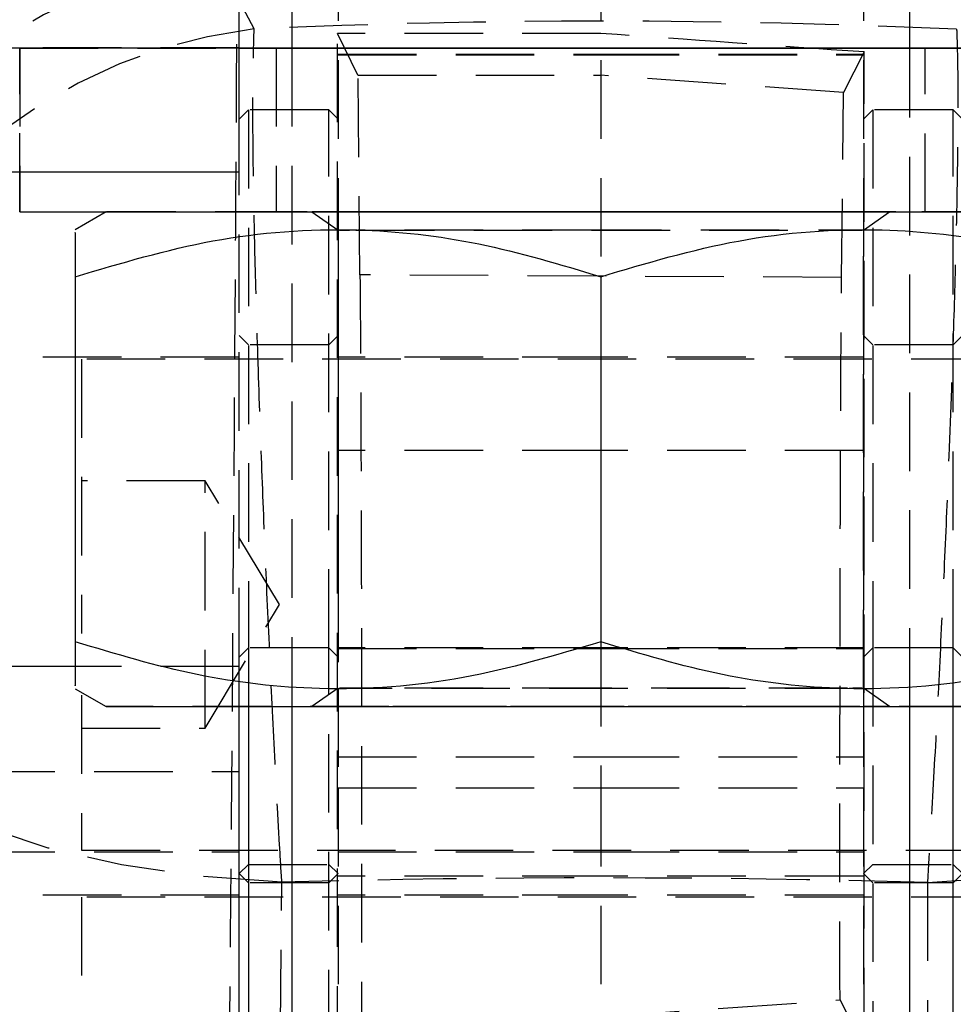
# Model space of a CAD drawing. Extents: x 36 to 353, y 12 to 287.
# Tile 12 of 15: x 326 to 341, y 226 to 242. Entities that reach past the tile are written whole.
import ezdxf

# ---------------------------------------------------------------- set-up
doc = ezdxf.new("R2010")
doc.units = 0
doc.linetypes.add('HIDDEN', pattern=[1.905, 1.27, -0.635])
doc.layers.get('0').update_dxf_attribs({"linetype": 'CONTINUOUS'})

msp = doc.modelspace()

# ---------------------------------------------------------------- linework, layer by layer
at = {"color": 7, "linetype": 'CONTINUOUS'}
for p, q in [((329.40932, 241.716085), (329.40932, 263.716085)), ((330.25932, 263.716242), (330.25932, 241.716374)), ((340.259319, 241.716374), (340.259319, 263.716242)), ((329.40932, 241.716085), (325.15932, 241.716085)), ((329.40932, 241.716557), (330.25932, 241.716557)), ((329.40932, 241.716242), (341.109319, 241.716242)), ((329.40932, 239.716117), (329.40932, 241.716085)), ((340.259319, 241.716557), (341.109319, 241.716557)), ((325.15932, 239.716117), (329.40932, 239.716117)), ((325.85932, 239.066242), (344.659319, 239.066242)), ((327.259047, 239.066242), (326.759319, 238.777724)), ((326.759319, 238.018457), (326.759319, 232.114187)), ((335.25932, 238.018381), (335.25932, 232.114109)), ((326.759319, 231.355075), (327.259319, 231.066399)), ((329.40932, 224.017029), (329.40932, 231.066313)), ((329.559319, 231.066311), (329.559319, 216.017186)), ((330.25932, 231.066302), (330.25932, 211.066399)), ((340.259319, 211.066399), (340.259319, 231.066302)), ((340.95932, 216.017186), (340.95932, 231.066311))]:
    msp.add_line(p, q, dxfattribs=at)
at = {"color": 7, "linetype": 'HIDDEN'}
for p, q in [((331.009319, 247.233494), (331.009319, 232.017186)), ((335.25932, 247.233494), (335.25932, 238.01869)), ((339.50932, 247.233494), (339.50932, 232.017186)), ((329.651369, 242.024504), (329.069005, 243.142253)), ((330.997767, 225.274985), (330.997767, 241.949926)), ((331.331629, 241.276937), (330.997767, 241.949926)), ((329.40932, 241.716871), (325.15932, 241.716871)), ((329.40932, 241.716147), (325.15932, 241.716147)), ((325.85932, 241.716557), (325.85932, 241.716242)), ((325.85932, 241.716557), (329.40932, 241.716557)), ((325.85932, 239.066556), (325.85932, 241.716557)), ((325.85932, 241.716242), (329.40932, 241.716242)), ((325.85932, 241.716242), (325.85932, 239.716117)), ((330.00932, 241.7164), (330.00932, 239.0664)), ((330.25932, 241.716557), (340.259319, 241.716557)), ((330.25932, 241.716374), (330.25932, 231.066302)), ((340.259319, 231.066302), (340.259319, 241.716374)), ((340.509319, 239.0664), (340.509319, 241.7164)), ((331.009319, 241.615307), (335.25932, 241.615307)), ((331.009319, 241.607422), (335.25932, 241.607422)), ((335.25932, 241.615307), (339.50932, 241.615307)), ((335.25932, 241.607422), (339.50932, 241.607422)), ((339.520883, 241.651938), (339.18423, 240.996866)), ((339.520883, 225.572974), (339.520883, 241.651938)), ((331.331629, 241.276937), (335.25932, 241.276937)), ((331.363682, 238.048258), (331.331629, 241.276937)), ((339.18423, 240.996866), (335.25932, 241.276937)), ((339.15455, 238.007283), (339.18423, 240.996866)), ((329.559319, 240.715796), (329.40932, 240.565796)), ((329.559319, 240.715796), (329.559319, 232.017186)), ((330.85932, 240.715796), (329.559319, 240.715796)), ((330.85932, 232.017186), (330.85932, 240.715796)), ((331.009319, 240.565796), (330.85932, 240.715796)), ((339.65932, 240.715796), (339.50932, 240.565796)), ((339.65932, 240.715796), (339.65932, 232.017186)), ((340.95932, 240.715796), (339.65932, 240.715796)), ((340.95932, 232.017186), (340.95932, 240.715796)), ((341.109319, 240.565796), (340.95932, 240.715796)), ((329.40932, 231.717028), (329.40932, 239.716117)), ((325.85932, 239.066556), (325.85932, 239.066242)), ((325.85932, 239.066556), (344.659319, 239.066556)), ((327.259319, 239.0664), (327.259047, 239.066242)), ((330.586058, 239.0664), (331.009319, 238.770029)), ((339.50932, 238.770029), (339.932581, 239.0664)), ((331.009319, 238.770029), (331.009319, 231.36277)), ((339.50932, 231.36277), (339.50932, 238.770029)), ((339.15455, 238.007283), (331.363682, 238.048258)), ((335.25932, 238.01869), (335.25932, 238.018381)), ((329.559319, 236.915795), (329.40932, 237.065796)), ((330.85932, 236.915795), (329.559319, 236.915795)), ((331.009319, 237.065796), (330.85932, 236.915795)), ((339.65932, 236.915795), (339.50932, 237.065796)), ((340.95932, 236.915795), (339.65932, 236.915795)), ((341.109319, 237.065796), (340.95932, 236.915795)), ((329.40932, 236.715796), (325.15932, 236.715796)), ((326.85932, 236.684546), (326.85932, 232.249309)), ((345.359319, 236.684546), (326.85932, 236.684546)), ((335.25932, 236.715796), (331.009319, 236.715796)), ((339.50932, 236.715796), (335.25932, 236.715796)), ((335.25932, 235.207903), (331.009319, 235.207903)), ((339.50932, 235.207903), (335.25932, 235.207903)), ((328.85932, 234.715796), (326.85932, 234.715796)), ((328.85932, 230.715795), (328.85932, 234.715796)), ((330.061041, 232.715795), (328.85932, 234.715796)), ((328.85932, 230.715795), (330.061041, 232.715795)), ((329.559319, 232.017186), (329.40932, 231.867187)), ((329.559319, 232.017186), (329.559319, 231.066311)), ((330.85932, 232.017186), (329.559319, 232.017186)), ((330.85932, 216.017186), (330.85932, 232.017186)), ((331.009319, 231.867187), (330.85932, 232.017186)), ((335.25932, 232.017186), (331.009319, 232.017186)), ((331.009319, 232.007902), (335.25932, 232.007902)), ((335.25932, 232.114109), (335.25932, 232.017186)), ((335.25932, 232.017186), (335.25932, 229.751319)), ((339.50932, 232.017186), (335.25932, 232.017186)), ((335.25932, 232.007902), (339.50932, 232.007902)), ((339.65932, 232.017186), (339.50932, 231.867187)), ((339.65932, 232.017186), (339.65932, 216.017186)), ((340.95932, 232.017186), (339.65932, 232.017186)), ((340.95932, 231.066311), (340.95932, 232.017186)), ((341.109319, 231.867187), (340.95932, 232.017186)), ((329.40932, 231.717028), (326.759319, 231.717028)), ((329.40932, 231.066313), (329.40932, 231.717028)), ((331.009319, 231.36277), (330.586058, 231.066399)), ((331.009319, 231.36277), (331.009319, 229.751319)), ((339.50932, 231.36277), (339.50932, 229.751319)), ((339.932581, 231.066399), (339.50932, 231.36277)), ((326.85932, 231.250393), (326.85932, 228.747046)), ((326.85932, 230.715795), (328.85932, 230.715795)), ((331.009319, 230.256683), (335.25932, 230.256683)), ((335.25932, 230.256683), (339.50932, 230.256683)), ((325.15932, 230.014438), (329.40932, 230.014438)), ((331.009319, 229.751319), (335.25932, 229.751319)), ((331.009319, 229.751319), (331.009319, 223.60613)), ((335.25932, 229.751319), (335.25932, 223.60613)), ((335.25932, 229.751319), (339.50932, 229.751319)), ((339.50932, 229.751319), (339.50932, 223.60613)), ((325.15932, 228.715796), (329.40932, 228.715796)), ((326.85932, 228.747046), (345.359319, 228.747046)), ((331.009319, 228.715796), (335.25932, 228.715796)), ((335.25932, 228.715796), (339.50932, 228.715796)), ((329.40932, 228.365795), (329.559319, 228.515796)), ((329.559319, 228.515796), (330.85932, 228.515796)), ((330.85932, 228.515796), (331.009319, 228.365795)), ((339.50932, 228.365795), (339.65932, 228.515796)), ((339.65932, 228.515796), (340.95932, 228.515796)), ((340.95932, 228.515796), (341.109319, 228.365795)), ((329.559319, 228.217186), (329.40932, 228.367187)), ((331.009319, 228.367187), (330.85932, 228.217186)), ((335.25932, 228.325821), (331.009319, 228.325821)), ((339.50932, 228.325821), (335.25932, 228.325821)), ((339.65932, 228.217186), (339.50932, 228.367187)), ((341.109319, 228.367187), (340.95932, 228.217186)), ((330.85932, 228.217186), (329.559319, 228.217186)), ((340.95932, 228.217186), (339.65932, 228.217186)), ((329.40932, 228.017186), (325.15932, 228.017186)), ((335.25932, 228.017186), (331.009319, 228.017186)), ((339.50932, 228.017186), (335.25932, 228.017186)), ((326.85932, 227.985937), (326.85932, 220.048436)), ((345.359319, 227.985937), (326.85932, 227.985937)), ((335.25932, 226.05084), (339.129324, 226.322565)), ((339.520883, 225.572974), (339.129324, 226.322565))]:
    msp.add_line(p, q, dxfattribs=at)
at = {"color": 8, "linetype": 'CONTINUOUS'}
for p, q in [((325.85932, 239.716117), (325.85932, 239.066242)), ((326.759319, 231.717028), (325.15932, 231.717028))]:
    msp.add_line(p, q, dxfattribs=at)
at = {"color": 7, "linetype": 'CONTINUOUS', "flags": 128}
for points in [[(340.259319, 241.716424), (340.36133, 241.716419), (340.503373, 241.716404), (340.455882, 241.716387), (340.220574, 241.716372), (339.805953, 241.716357), (339.227005, 241.716346), (338.504654, 241.716335), (337.665009, 241.716326), (336.738415, 241.71632), (335.758364, 241.716316), (334.760275, 241.716316), (333.780224, 241.71632), (332.85363, 241.716326), (332.013985, 241.716335), (331.291634, 241.716346), (330.712686, 241.716357), (330.298065, 241.716372), (330.062757, 241.716387), (330.015266, 241.716404), (330.157309, 241.716419), (330.25932, 241.716424)], [(327.259319, 231.066399), (327.26519, 231.066395), (327.405653, 231.066376), (327.730199, 231.066358), (328.231221, 231.066339), (328.896977, 231.066322), (329.711859, 231.066309), (330.65677, 231.066296), (331.709561, 231.066287), (332.845555, 231.066279), (334.038125, 231.066276), (335.25932, 231.066274)], [(335.25932, 231.066274), (336.480514, 231.066276), (337.673084, 231.066279), (338.809078, 231.066287), (339.861869, 231.066296), (340.80678, 231.066309), (341.621662, 231.066322), (342.287418, 231.066339), (342.78844, 231.066358), (343.112986, 231.066376), (343.253449, 231.066395), (343.25932, 231.066399)]]:
    msp.add_lwpolyline(points, dxfattribs=at)
at = {"color": 7, "linetype": 'HIDDEN', "flags": 128}
for points in [[(330.25932, 241.716424), (330.483752, 241.716434), (330.982796, 241.716447), (331.636405, 241.71646), (332.420955, 241.716469), (333.308092, 241.716477), (334.265751, 241.71648), (335.25932, 241.716482)], [(335.25932, 241.716482), (336.252889, 241.71648), (337.210547, 241.716477), (338.097684, 241.716469), (338.882234, 241.71646), (339.535843, 241.716447), (340.034887, 241.716434), (340.259319, 241.716424)], [(335.25932, 239.066273), (336.480514, 239.066275), (337.673084, 239.066279), (338.809078, 239.066286), (339.861869, 239.066296), (340.80678, 239.066309), (341.621662, 239.066324), (342.287418, 239.066339), (342.78844, 239.066357), (343.112986, 239.066376), (343.253449, 239.066394), (343.206536, 239.066413), (342.973348, 239.066434), (342.559349, 239.06645), (341.974243, 239.066467), (341.231745, 239.066484), (340.349259, 239.066497), (339.347469, 239.066508), (338.249856, 239.066515), (337.082148, 239.066521), (335.871714, 239.066525), (334.646926, 239.066525), (333.436491, 239.066521), (332.268783, 239.066515), (331.17117, 239.066508), (330.16938, 239.066497), (329.286894, 239.066484), (328.544396, 239.066467), (327.95929, 239.06645), (327.545292, 239.066434), (327.312103, 239.066413), (327.26519, 239.066394), (327.405653, 239.066376), (327.730199, 239.066357), (328.231221, 239.066339), (328.896977, 239.066324), (329.711859, 239.066309), (330.65677, 239.066296), (331.709561, 239.066286), (332.845555, 239.066279), (334.038125, 239.066275), (335.25932, 239.066273)], [(335.25932, 239.066482), (336.252889, 239.06648), (337.210547, 239.066476), (338.097684, 239.066469), (338.882234, 239.06646), (339.535843, 239.066447), (340.034887, 239.066434), (340.36133, 239.066419), (340.503373, 239.066404), (340.455882, 239.066387), (340.220574, 239.066372), (339.805953, 239.066357), (339.227005, 239.066346), (338.504654, 239.066335), (337.665009, 239.066325), (336.738415, 239.06632), (335.758364, 239.066318), (334.760275, 239.066318), (333.780224, 239.06632), (332.85363, 239.066325), (332.013985, 239.066335), (331.291634, 239.066346), (330.712686, 239.066357), (330.298065, 239.066372), (330.062757, 239.066387), (330.015266, 239.066404), (330.157309, 239.066419), (330.483752, 239.066434), (330.982796, 239.066447), (331.636405, 239.06646), (332.420955, 239.066469), (333.308092, 239.066476), (334.265751, 239.06648), (335.25932, 239.066482)], [(335.25932, 239.066473), (336.20004, 239.066471), (337.102248, 239.066467), (337.929005, 239.06646), (338.646466, 239.06645), (339.225256, 239.066439), (339.64168, 239.066424), (339.878691, 239.066411), (339.926583, 239.066396), (339.783397, 239.066381), (339.454995, 239.066366), (338.954821, 239.066355), (338.303353, 239.066344), (337.527263, 239.066335), (336.658322, 239.066329), (335.732106, 239.066325), (334.786534, 239.066325), (333.860317, 239.066329), (332.991377, 239.066335), (332.215286, 239.066344), (331.563818, 239.066355), (331.063644, 239.066366), (330.735242, 239.066381), (330.592056, 239.066396), (330.639948, 239.066411), (330.876959, 239.066424), (331.293383, 239.066439), (331.872173, 239.06645), (332.589634, 239.06646), (333.416392, 239.066467), (334.318599, 239.066471), (335.25932, 239.066473)], [(331.236038, 238.770007), (331.217329, 238.770008), (331.032601, 238.770021), (331.032601, 238.770036), (331.192488, 238.770048)], [(331.299311, 238.770053), (331.578712, 238.770062), (332.100954, 238.770074), (332.761232, 238.770083), (333.530689, 238.77009), (334.375695, 238.770094), (335.25932, 238.770096), (336.142944, 238.770094), (336.98795, 238.77009), (337.757407, 238.770083), (338.417685, 238.770074), (338.939928, 238.770062), (339.30131, 238.770049), (339.486038, 238.770036), (339.486038, 238.770021), (339.30131, 238.770008), (338.939928, 238.769995), (338.417685, 238.769984), (337.757407, 238.769975), (336.98795, 238.769967), (336.142944, 238.769964), (335.25932, 238.769962), (335.25932, 238.769962)], [(335.25932, 238.769962), (334.375695, 238.769964), (333.530689, 238.769967), (332.761232, 238.769975), (332.100954, 238.769984), (331.578712, 238.769995), (331.327453, 238.770003)], [(335.25932, 231.362837), (334.375695, 231.362835), (333.530689, 231.362831), (332.761232, 231.362824), (332.100954, 231.362814), (331.578712, 231.362803), (331.217329, 231.36279), (331.032601, 231.362777), (331.032601, 231.362764), (331.217329, 231.362749), (331.578712, 231.362736), (332.100954, 231.362725), (332.761232, 231.362716), (333.530689, 231.362708), (334.375695, 231.362705), (335.25932, 231.362703), (336.142944, 231.362705), (336.98795, 231.362708), (337.757407, 231.362716), (338.417685, 231.362725), (338.939928, 231.362736), (339.217738, 231.362746)], [(339.24925, 231.362794), (338.939928, 231.362803), (338.417685, 231.362814), (337.757407, 231.362824), (336.98795, 231.362831), (336.142944, 231.362835), (335.25932, 231.362837)], [(339.275139, 231.362749), (339.30131, 231.362749), (339.486038, 231.362764), (339.486038, 231.362777), (339.336627, 231.362788)], [(330.099646, 228.226491), (328.776142, 228.322043), (327.504731, 228.508167), (326.320017, 228.779801), (325.254249, 229.129546), (324.336437, 229.547887), (323.591561, 230.023433), (323.0399, 230.543243), (322.696466, 231.093165)], [(343.25932, 231.066399), (343.206536, 231.066414), (342.973348, 231.066432), (342.559349, 231.066451), (341.974243, 231.066468), (341.231745, 231.066483), (340.349259, 231.066497), (339.347469, 231.066507), (338.249856, 231.066516), (337.082148, 231.066522), (335.871714, 231.066525), (334.646926, 231.066525), (333.436491, 231.066522), (332.268783, 231.066516), (331.17117, 231.066507), (330.16938, 231.066497), (329.286894, 231.066483), (328.544396, 231.066468), (327.95929, 231.066451), (327.545292, 231.066432), (327.312103, 231.066414), (327.259319, 231.066399)], [(335.25932, 231.066473), (336.20004, 231.066471), (337.102248, 231.066468), (337.929005, 231.06646), (338.646466, 231.066451), (339.225256, 231.066438), (339.64168, 231.066425), (339.878691, 231.06641), (339.926583, 231.066395), (339.783397, 231.06638), (339.454995, 231.066367), (338.954821, 231.066354), (338.303353, 231.066343), (337.527263, 231.066335), (336.658322, 231.06633), (335.732106, 231.066326), (334.786534, 231.066326), (333.860317, 231.06633), (332.991377, 231.066335), (332.215286, 231.066343), (331.563818, 231.066354), (331.063644, 231.066367), (330.735242, 231.06638), (330.592056, 231.066395), (330.639948, 231.06641), (330.876959, 231.066425), (331.293383, 231.066438), (331.872173, 231.066451), (332.589634, 231.06646), (333.416392, 231.066468), (334.318599, 231.066471), (335.25932, 231.066473)], [(340.543377, 228.224189), (341.862603, 228.312301), (343.129915, 228.490618), (344.311033, 228.754316), (345.374004, 229.096262), (346.290076, 229.507206), (347.034469, 229.976034), (347.587046, 230.490061), (347.93286, 231.035382)], [(330.002415, 216.3405), (330.050688, 222.232998), (330.099646, 228.226491)], [(340.543377, 228.224189), (340.544949, 222.234035), (340.546508, 216.339768)]]:
    msp.add_lwpolyline(points, dxfattribs=at)
at = {"color": 7, "linetype": 'HIDDEN'}
for centre, radius, start, end in [((327.134384, 241.363302), 8.358959, 97.3332292, 177.7025629), ((330.134255, 234.852956), 8.357464, 97.3228943, 177.7363708), ((330.653594, 233.723619), 8.361169, 96.8844091, 177.699611)]:
    msp.add_arc(centre, radius, start, end, dxfattribs=at)
for centre, major_axis, ratio, start_param, end_param in [((335.279113, 201.977255), (71.253, 0), 0.563804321, 1.490200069, 1.649861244), ((335.279113, 241.324353), (71.253, 0), 0.008795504, 1.571074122, 1.630919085), ((335.279113, 241.322968), (71.252987, -4.983068), 0.008752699, 1.511842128, 1.571686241), ((335.279113, 201.977255), (71.253, 0), 0.369371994, 1.496847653, 1.643551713)]:
    msp.add_ellipse(centre, major_axis=major_axis, ratio=ratio, start_param=start_param, end_param=end_param, dxfattribs=at)
for points, knots in [([(329.379052, 243.685408), (329.358519, 240.330128), (329.317425, 233.614799), (329.262679, 226.899568), (329.235286, 223.539568)], [0, 0, 0, 0, 0.499644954, 1, 1, 1, 1]), ([(330.099646, 228.226491), (330.087884, 228.425574), (330.045222, 229.147692), (329.974535, 230.462011), (329.892046, 232.158942), (329.817865, 233.857636), (329.750594, 235.583864), (329.695135, 237.246366), (329.654821, 238.784059), (329.632718, 240.103584), (329.62862, 241.224387), (329.643786, 241.757798), (329.651369, 242.024504)], [0, 0, 0, 0, 0.039752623, 0.144191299, 0.248629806, 0.351138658, 0.453647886, 0.569709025, 0.676652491, 0.783596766, 0.891798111, 1, 1, 1, 1]), ([(341.015623, 242.019598), (341.016252, 242.004206), (341.026989, 241.741558), (341.038512, 241.118187), (341.032811, 239.95977), (341.00567, 238.573067), (340.956561, 236.876354), (340.888973, 235.044546), (340.808493, 233.172875), (340.727202, 231.478151), (340.638755, 229.800603), (340.57517, 228.749661), (340.543377, 228.224189)], [0, 0, 0, 0, 0.00691299, 0.117964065, 0.22901458, 0.338921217, 0.448826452, 0.587594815, 0.690333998, 0.793072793, 0.896536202, 1, 1, 1, 1]), ([(331.363682, 238.048258), (331.365912, 237.792587), (331.370371, 237.281243), (331.376241, 236.205025), (331.381267, 234.932279), (331.3853, 233.482594), (331.388191, 231.897435), (331.389908, 230.224316), (331.390335, 228.509932), (331.389716, 227.108305), (331.388831, 226.302872), (331.388554, 226.050428)], [0, 0, 0, 0, 0.1182591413, 0.23651882, 0.354778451, 0.4730381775, 0.5912908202, 0.7095432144, 0.8277829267, 0.9460225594, 1, 1, 1, 1]), ([(339.129324, 226.322565), (339.128858, 226.883792), (339.127926, 228.006246), (339.128098, 229.728196), (339.129463, 231.415791), (339.132044, 233.02968), (339.135787, 234.518084), (339.140548, 235.845882), (339.146235, 236.964837), (339.151074, 237.643722), (339.153944, 237.943852), (339.15455, 238.007283)], [0, 0, 0, 0, 0.1209437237, 0.2418874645, 0.3628307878, 0.4837744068, 0.6047229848, 0.7256721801, 0.8466286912, 0.9675854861, 1, 1, 1, 1])]:
    msp.add_open_spline(points, degree=3, knots=knots, dxfattribs=at)
at = {"color": 7, "linetype": 'CONTINUOUS'}
for points, knots in [([(326.759319, 238.018457), (327.497059, 238.237729), (328.988536, 238.681026), (331.198361, 238.843179), (333.310802, 238.605119), (334.605858, 238.215152), (335.25932, 238.018381)], [0, 0, 0, 0, 0.264605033, 0.534947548, 0.765342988, 1, 1, 1, 1]), ([(326.759319, 238.724999), (326.759319, 238.73404), (326.759319, 238.760908), (326.759319, 238.43571), (326.759319, 238.115083), (326.759319, 238.018457)], [0, 0, 0, 0, 0.261622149, 0.777479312, 1, 1, 1, 1]), ([(335.25932, 238.018381), (335.99706, 238.237665), (337.488537, 238.680988), (339.698358, 238.843183), (341.810804, 238.60516), (343.105859, 238.215216), (343.75932, 238.018457)], [0, 0, 0, 0, 0.264605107, 0.53494793, 0.765343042, 1, 1, 1, 1]), ([(335.25932, 232.114109), (334.521579, 231.894838), (333.030101, 231.451543), (330.82028, 231.289386), (328.707837, 231.527449), (327.412781, 231.917416), (326.759319, 232.114187)], [0, 0, 0, 0, 0.264604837, 0.534947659, 0.765343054, 1, 1, 1, 1]), ([(326.759319, 232.114187), (326.759319, 232.017571), (326.759319, 231.702559), (326.759319, 231.375602), (326.759319, 231.401302), (326.759319, 231.410373)], [0, 0, 0, 0, 0.222537, 0.725569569, 1, 1, 1, 1]), ([(343.75932, 232.114187), (343.02158, 231.894903), (341.530102, 231.45158), (339.320279, 231.289383), (337.207837, 231.527405), (335.912781, 231.91735), (335.25932, 232.114109)], [0, 0, 0, 0, 0.264605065, 0.534947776, 0.765343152, 1, 1, 1, 1])]:
    msp.add_open_spline(points, degree=3, knots=knots, dxfattribs=at)

doc.saveas('drawing.dxf')
